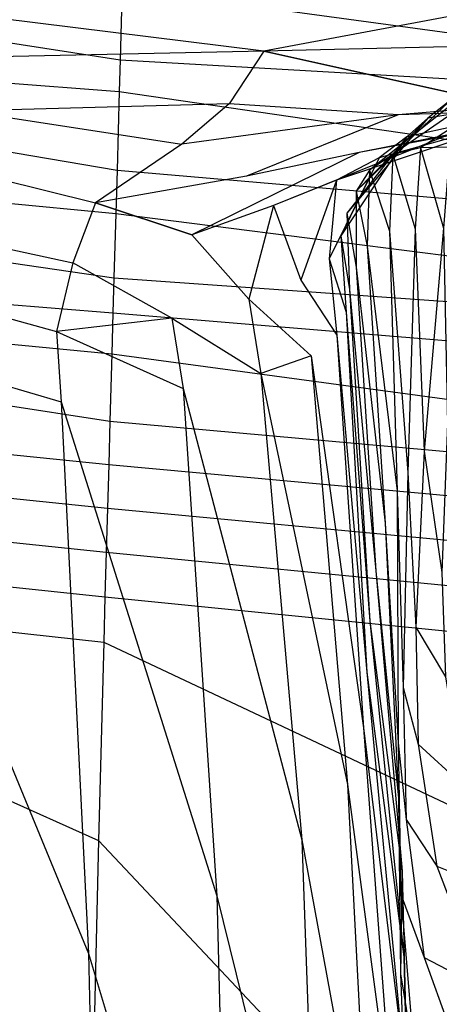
# Model space of a CAD drawing. Extents: x 0 to 0.36, y -0.55 to 0.
# Tile 20 of 25: x 0.238 to 0.261, y -0.104 to -0.05. Entities that reach past the tile are written whole.
import ezdxf

# ---------------------------------------------------------------- set-up
doc = ezdxf.new("R2010")
doc.units = 0
doc.layers.add('L0_WC_N_767710__0___REPLACEMTFO', color=7, linetype='CONTINUOUS')

msp = doc.modelspace()

# ---------------------------------------------------------------- linework, layer by layer
at = {"layer": 'L0_WC_N_767710__0___REPLACEMTFO', "color": 8}
for points, invisible_edges in [([(0.243859, -0.052668, 0.3601), (0.218323, -0.04867, 0.3601), (0.218323, -0.05244, 0.3601), (0.243859, -0.052668, 0.3601)], 13), ([(0.218323, -0.04867, 0.3601), (0.243859, -0.052668, 0.3601), (0.243968, -0.048789, 0.3601), (0.218323, -0.04867, 0.3601)], 14), ([(0.273791, -0.052869, 0.3601), (0.243968, -0.048789, 0.3601), (0.243859, -0.052668, 0.3601), (0.273791, -0.052869, 0.3601)], 13), ([(0.243968, -0.048789, 0.3601), (0.273791, -0.052869, 0.3601), (0.274207, -0.048872, 0.3601), (0.243968, -0.048789, 0.3601)], 14), ([(0.25162, -0.05219, 0.033717), (0.236448, -0.050311, 0.021528), (0.251594, -0.049972, 0.033683), (0.25162, -0.05219, 0.033717)], 14), ([(0.265209, -0.049652, 0.047141), (0.25162, -0.05219, 0.033717), (0.251594, -0.049972, 0.033683), (0.265209, -0.049652, 0.047141)], 14), ([(0.265263, -0.051868, 0.04715), (0.25162, -0.05219, 0.033717), (0.265209, -0.049652, 0.047141), (0.265263, -0.051868, 0.04715)], 14), ([(0.25162, -0.05219, 0.033717), (0.236444, -0.052526, 0.021593), (0.236448, -0.050311, 0.021528), (0.25162, -0.05219, 0.033717)], 14), ([(0.262794, -0.054687, 0.047767), (0.25162, -0.05219, 0.033717), (0.265263, -0.051868, 0.04715), (0.262794, -0.054687, 0.047767)], 14), ([(0.243813, -0.054366, 0.360098), (0.218323, -0.05244, 0.3601), (0.218312, -0.054296, 0.360098), (0.243813, -0.054366, 0.360098)], 13), ([(0.218323, -0.05244, 0.3601), (0.243813, -0.054366, 0.360098), (0.243859, -0.052668, 0.3601), (0.218323, -0.05244, 0.3601)], 14), ([(0.249762, -0.055033, 0.034177), (0.235463, -0.055428, 0.021591), (0.236444, -0.052526, 0.021593), (0.249762, -0.055033, 0.034177)], 14), ([(0.25162, -0.05219, 0.033717), (0.249762, -0.055033, 0.034177), (0.236444, -0.052526, 0.021593), (0.25162, -0.05219, 0.033717)], 14), ([(0.273568, -0.054376, 0.360098), (0.243859, -0.052668, 0.3601), (0.243813, -0.054366, 0.360098), (0.273568, -0.054376, 0.360098)], 13), ([(0.243859, -0.052668, 0.3601), (0.273568, -0.054376, 0.360098), (0.273791, -0.052869, 0.3601), (0.243859, -0.052668, 0.3601)], 14), ([(0.25162, -0.05219, 0.033717), (0.262794, -0.054687, 0.047767), (0.249762, -0.055033, 0.034177), (0.25162, -0.05219, 0.033717)], 14), ([(0.264627, -0.0536, 0.206553), (0.258605, -0.057788, 0.206105), (0.26302, -0.054077, 0.182967), (0.264627, -0.0536, 0.206553)], 14), ([(0.260091, -0.057428, 0.230795), (0.258605, -0.057788, 0.206105), (0.264627, -0.0536, 0.206553), (0.260091, -0.057428, 0.230795)], 14), ([(0.261691, -0.057381, 0.256068), (0.260091, -0.057428, 0.230795), (0.266347, -0.053418, 0.231009), (0.261691, -0.057381, 0.256068)], 14), ([(0.266347, -0.053418, 0.231009), (0.260091, -0.057428, 0.230795), (0.264627, -0.0536, 0.206553), (0.266347, -0.053418, 0.231009)], 14), ([(0.26302, -0.054077, 0.182967), (0.257343, -0.05863, 0.182418), (0.261692, -0.054885, 0.160378), (0.26302, -0.054077, 0.182967)], 14), ([(0.258605, -0.057788, 0.206105), (0.257343, -0.05863, 0.182418), (0.26302, -0.054077, 0.182967), (0.258605, -0.057788, 0.206105)], 14), ([(0.271142, -0.054043, 0.15557), (0.260492, -0.055812, 0.138863), (0.26939, -0.054625, 0.134093), (0.271142, -0.054043, 0.15557)], 14), ([(0.261692, -0.054885, 0.160378), (0.260492, -0.055812, 0.138863), (0.271142, -0.054043, 0.15557), (0.261692, -0.054885, 0.160378)], 14), ([(0.243693, -0.058628, 0.360136), (0.218312, -0.054296, 0.360098), (0.218285, -0.058563, 0.360136), (0.243693, -0.058628, 0.360136)], 13), ([(0.218312, -0.054296, 0.360098), (0.243693, -0.058628, 0.360136), (0.243813, -0.054366, 0.360098), (0.218312, -0.054296, 0.360098)], 14), ([(0.272924, -0.058617, 0.360136), (0.243813, -0.054366, 0.360098), (0.243693, -0.058628, 0.360136), (0.272924, -0.058617, 0.360136)], 13), ([(0.243813, -0.054366, 0.360098), (0.272924, -0.058617, 0.360136), (0.273568, -0.054376, 0.360098), (0.243813, -0.054366, 0.360098)], 14), ([(0.258882, -0.05563, 0.047844), (0.249762, -0.055033, 0.034177), (0.262794, -0.054687, 0.047767), (0.258882, -0.05563, 0.047844)], 14), ([(0.273809, -0.054397, 0.06254), (0.258882, -0.05563, 0.047844), (0.262794, -0.054687, 0.047767), (0.273809, -0.054397, 0.06254)], 14), ([(0.269803, -0.055287, 0.063274), (0.258882, -0.05563, 0.047844), (0.273809, -0.054397, 0.06254), (0.269803, -0.055287, 0.063274)], 14), ([(0.26939, -0.054625, 0.134093), (0.259365, -0.056823, 0.11841), (0.267592, -0.055259, 0.11398), (0.26939, -0.054625, 0.134093)], 14), ([(0.260492, -0.055812, 0.138863), (0.259365, -0.056823, 0.11841), (0.26939, -0.054625, 0.134093), (0.260492, -0.055812, 0.138863)], 14), ([(0.249762, -0.055033, 0.034177), (0.2472, -0.057228, 0.034012), (0.235463, -0.055428, 0.021591), (0.249762, -0.055033, 0.034177)], 14), ([(0.258882, -0.05563, 0.047844), (0.2472, -0.057228, 0.034012), (0.249762, -0.055033, 0.034177), (0.258882, -0.05563, 0.047844)], 14), ([(0.257343, -0.05863, 0.182418), (0.256611, -0.059761, 0.1598), (0.261692, -0.054885, 0.160378), (0.257343, -0.05863, 0.182418)], 14), ([(0.261692, -0.054885, 0.160378), (0.256611, -0.059761, 0.1598), (0.260492, -0.055812, 0.138863), (0.261692, -0.054885, 0.160378)], 14), ([(0.269803, -0.055287, 0.063274), (0.256779, -0.057663, 0.061372), (0.258882, -0.05563, 0.047844), (0.269803, -0.055287, 0.063274)], 14), ([(0.261616, -0.056714, 0.077707), (0.256779, -0.057663, 0.061372), (0.269803, -0.055287, 0.063274), (0.261616, -0.056714, 0.077707)], 14), ([(0.267592, -0.055259, 0.11398), (0.257859, -0.057957, 0.09902), (0.265126, -0.055959, 0.095203), (0.267592, -0.055259, 0.11398)], 14), ([(0.259365, -0.056823, 0.11841), (0.257859, -0.057957, 0.09902), (0.267592, -0.055259, 0.11398), (0.259365, -0.056823, 0.11841)], 14), ([(0.235463, -0.055428, 0.021591), (0.2472, -0.057228, 0.034012), (0.23404, -0.05829, 0.021125), (0.235463, -0.055428, 0.021591)], 14), ([(0.258882, -0.05563, 0.047844), (0.250697, -0.058955, 0.045974), (0.2472, -0.057228, 0.034012), (0.258882, -0.05563, 0.047844)], 14), ([(0.256779, -0.057663, 0.061372), (0.250697, -0.058955, 0.045974), (0.258882, -0.05563, 0.047844), (0.256779, -0.057663, 0.061372)], 14), ([(0.260492, -0.055812, 0.138863), (0.256611, -0.059761, 0.1598), (0.256118, -0.060958, 0.138344), (0.260492, -0.055812, 0.138863)], 14), ([(0.260492, -0.055812, 0.138863), (0.256118, -0.060958, 0.138344), (0.259365, -0.056823, 0.11841), (0.260492, -0.055812, 0.138863)], 14), ([(0.265126, -0.055959, 0.095203), (0.255549, -0.059173, 0.080724), (0.261616, -0.056714, 0.077707), (0.265126, -0.055959, 0.095203)], 14), ([(0.257859, -0.057957, 0.09902), (0.255549, -0.059173, 0.080724), (0.265126, -0.055959, 0.095203), (0.257859, -0.057957, 0.09902)], 14), ([(0.261616, -0.056714, 0.077707), (0.252159, -0.060543, 0.063603), (0.256779, -0.057663, 0.061372), (0.261616, -0.056714, 0.077707)], 14), ([(0.255549, -0.059173, 0.080724), (0.252159, -0.060543, 0.063603), (0.261616, -0.056714, 0.077707), (0.255549, -0.059173, 0.080724)], 14), ([(0.259365, -0.056823, 0.11841), (0.255789, -0.062178, 0.118038), (0.257859, -0.057957, 0.09902), (0.259365, -0.056823, 0.11841)], 14), ([(0.259365, -0.056823, 0.11841), (0.256118, -0.060958, 0.138344), (0.255789, -0.062178, 0.118038), (0.259365, -0.056823, 0.11841)], 14), ([(0.2472, -0.057228, 0.034012), (0.242526, -0.060386, 0.031563), (0.23404, -0.05829, 0.021125), (0.2472, -0.057228, 0.034012)], 14), ([(0.250697, -0.058955, 0.045974), (0.242526, -0.060386, 0.031563), (0.2472, -0.057228, 0.034012), (0.250697, -0.058955, 0.045974)], 14), ([(0.260091, -0.057428, 0.230795), (0.259806, -0.061804, 0.2302), (0.258605, -0.057788, 0.206105), (0.260091, -0.057428, 0.230795)], 14), ([(0.260091, -0.057428, 0.230795), (0.261349, -0.06177, 0.256087), (0.259806, -0.061804, 0.2302), (0.260091, -0.057428, 0.230795)], 14), ([(0.261691, -0.057381, 0.256068), (0.261349, -0.06177, 0.256087), (0.260091, -0.057428, 0.230795), (0.261691, -0.057381, 0.256068)], 14), ([(0.256779, -0.057663, 0.061372), (0.247742, -0.06212, 0.047524), (0.250697, -0.058955, 0.045974), (0.256779, -0.057663, 0.061372)], 14), ([(0.252159, -0.060543, 0.063603), (0.247742, -0.06212, 0.047524), (0.256779, -0.057663, 0.061372), (0.252159, -0.060543, 0.063603)], 14), ([(0.257859, -0.057957, 0.09902), (0.255789, -0.062178, 0.118038), (0.255155, -0.06342, 0.098823), (0.257859, -0.057957, 0.09902)], 14), ([(0.257859, -0.057957, 0.09902), (0.255155, -0.06342, 0.098823), (0.255549, -0.059173, 0.080724), (0.257859, -0.057957, 0.09902)], 14), ([(0.258605, -0.057788, 0.206105), (0.258425, -0.061916, 0.20444), (0.257343, -0.05863, 0.182418), (0.258605, -0.057788, 0.206105)], 14), ([(0.258605, -0.057788, 0.206105), (0.259806, -0.061804, 0.2302), (0.258425, -0.061916, 0.20444), (0.258605, -0.057788, 0.206105)], 14), ([(0.23404, -0.05829, 0.021125), (0.242526, -0.060386, 0.031563), (0.230928, -0.061399, 0.019013), (0.23404, -0.05829, 0.021125)], 14), ([(0.243627, -0.060969, 0.360135), (0.218285, -0.058563, 0.360136), (0.218272, -0.06076, 0.360135), (0.243627, -0.060969, 0.360135)], 13), ([(0.218285, -0.058563, 0.360136), (0.243627, -0.060969, 0.360135), (0.243693, -0.058628, 0.360136), (0.218285, -0.058563, 0.360136)], 14), ([(0.247742, -0.06212, 0.047524), (0.242526, -0.060386, 0.031563), (0.250697, -0.058955, 0.045974), (0.247742, -0.06212, 0.047524)], 14), ([(0.272544, -0.061111, 0.360135), (0.243693, -0.058628, 0.360136), (0.243627, -0.060969, 0.360135), (0.272544, -0.061111, 0.360135)], 13), ([(0.243693, -0.058628, 0.360136), (0.272544, -0.061111, 0.360135), (0.272924, -0.058617, 0.360136), (0.243693, -0.058628, 0.360136)], 14), ([(0.257343, -0.05863, 0.182418), (0.25721, -0.062729, 0.180091), (0.256611, -0.059761, 0.1598), (0.257343, -0.05863, 0.182418)], 14), ([(0.257343, -0.05863, 0.182418), (0.258425, -0.061916, 0.20444), (0.25721, -0.062729, 0.180091), (0.257343, -0.05863, 0.182418)], 14), ([(0.255549, -0.059173, 0.080724), (0.253636, -0.064569, 0.080668), (0.252159, -0.060543, 0.063603), (0.255549, -0.059173, 0.080724)], 14), ([(0.255549, -0.059173, 0.080724), (0.255155, -0.06342, 0.098823), (0.253636, -0.064569, 0.080668), (0.255549, -0.059173, 0.080724)], 14), ([(0.256611, -0.059761, 0.1598), (0.256611, -0.063875, 0.157199), (0.256118, -0.060958, 0.138344), (0.256611, -0.059761, 0.1598)], 14), ([(0.256611, -0.059761, 0.1598), (0.25721, -0.062729, 0.180091), (0.256611, -0.063875, 0.157199), (0.256611, -0.059761, 0.1598)], 14), ([(0.242526, -0.060386, 0.031563), (0.241307, -0.063635, 0.03244), (0.230928, -0.061399, 0.019013), (0.242526, -0.060386, 0.031563)], 14), ([(0.242526, -0.060386, 0.031563), (0.247742, -0.06212, 0.047524), (0.241307, -0.063635, 0.03244), (0.242526, -0.060386, 0.031563)], 14), ([(0.252159, -0.060543, 0.063603), (0.250816, -0.0656, 0.063603), (0.247742, -0.06212, 0.047524), (0.252159, -0.060543, 0.063603)], 14), ([(0.252159, -0.060543, 0.063603), (0.253636, -0.064569, 0.080668), (0.250816, -0.0656, 0.063603), (0.252159, -0.060543, 0.063603)], 14), ([(0.243528, -0.064454, 0.360137), (0.218272, -0.06076, 0.360135), (0.21825, -0.064254, 0.360136), (0.243528, -0.064454, 0.360137)], 13), ([(0.218272, -0.06076, 0.360135), (0.243528, -0.064454, 0.360137), (0.243627, -0.060969, 0.360135), (0.218272, -0.06076, 0.360135)], 14), ([(0.272012, -0.064572, 0.360137), (0.243627, -0.060969, 0.360135), (0.243528, -0.064454, 0.360137), (0.272012, -0.064572, 0.360137)], 13), ([(0.243627, -0.060969, 0.360135), (0.272012, -0.064572, 0.360137), (0.272544, -0.061111, 0.360135), (0.243627, -0.060969, 0.360135)], 14), ([(0.256118, -0.060958, 0.138344), (0.256263, -0.065082, 0.135747), (0.255789, -0.062178, 0.118038), (0.256118, -0.060958, 0.138344)], 14), ([(0.256118, -0.060958, 0.138344), (0.256611, -0.063875, 0.157199), (0.256263, -0.065082, 0.135747), (0.256118, -0.060958, 0.138344)], 14), ([(0.230928, -0.061399, 0.019013), (0.241307, -0.063635, 0.03244), (0.230733, -0.064666, 0.019224), (0.230928, -0.061399, 0.019013)], 14), ([(0.246653, -0.066619, 0.04739), (0.241307, -0.063635, 0.03244), (0.247742, -0.06212, 0.047524), (0.246653, -0.066619, 0.04739)], 14), ([(0.247742, -0.06212, 0.047524), (0.250816, -0.0656, 0.063603), (0.246653, -0.066619, 0.04739), (0.247742, -0.06212, 0.047524)], 14), ([(0.255789, -0.062178, 0.118038), (0.256078, -0.06631, 0.115693), (0.255155, -0.06342, 0.098823), (0.255789, -0.062178, 0.118038)], 14), ([(0.255789, -0.062178, 0.118038), (0.256263, -0.065082, 0.135747), (0.256078, -0.06631, 0.115693), (0.255789, -0.062178, 0.118038)], 14), ([(0.258425, -0.061916, 0.20444), (0.258832, -0.075953, 0.207), (0.25721, -0.062729, 0.180091), (0.258425, -0.061916, 0.20444)], 14), ([(0.259806, -0.061804, 0.2302), (0.259418, -0.074962, 0.229271), (0.258425, -0.061916, 0.20444), (0.259806, -0.061804, 0.2302)], 14), ([(0.258425, -0.061916, 0.20444), (0.259418, -0.074962, 0.229271), (0.258832, -0.075953, 0.207), (0.258425, -0.061916, 0.20444)], 14), ([(0.259806, -0.061804, 0.2302), (0.260296, -0.073824, 0.249336), (0.259418, -0.074962, 0.229271), (0.259806, -0.061804, 0.2302)], 14), ([(0.261349, -0.06177, 0.256087), (0.260296, -0.073824, 0.249336), (0.259806, -0.061804, 0.2302), (0.261349, -0.06177, 0.256087)], 14), ([(0.261349, -0.06177, 0.256087), (0.26156, -0.072329, 0.264418), (0.260296, -0.073824, 0.249336), (0.261349, -0.06177, 0.256087)], 14), ([(0.25721, -0.062729, 0.180091), (0.25819, -0.077716, 0.184726), (0.256611, -0.063875, 0.157199), (0.25721, -0.062729, 0.180091)], 14), ([(0.25721, -0.062729, 0.180091), (0.258832, -0.075953, 0.207), (0.25819, -0.077716, 0.184726), (0.25721, -0.062729, 0.180091)], 14), ([(0.241307, -0.063635, 0.03244), (0.240412, -0.067353, 0.032334), (0.230733, -0.064666, 0.019224), (0.241307, -0.063635, 0.03244)], 14), ([(0.241307, -0.063635, 0.03244), (0.246653, -0.066619, 0.04739), (0.240412, -0.067353, 0.032334), (0.241307, -0.063635, 0.03244)], 13), ([(0.255155, -0.06342, 0.098823), (0.255577, -0.067548, 0.096928), (0.253636, -0.064569, 0.080668), (0.255155, -0.06342, 0.098823)], 14), ([(0.255155, -0.06342, 0.098823), (0.256078, -0.06631, 0.115693), (0.255577, -0.067548, 0.096928), (0.255155, -0.06342, 0.098823)], 14), ([(0.243474, -0.066345, 0.360137), (0.21825, -0.064254, 0.360136), (0.218238, -0.066149, 0.360137), (0.243474, -0.066345, 0.360137)], 13), ([(0.21825, -0.064254, 0.360136), (0.243474, -0.066345, 0.360137), (0.243528, -0.064454, 0.360137), (0.21825, -0.064254, 0.360136)], 14), ([(0.256611, -0.063875, 0.157199), (0.257687, -0.080281, 0.163406), (0.256263, -0.065082, 0.135747), (0.256611, -0.063875, 0.157199)], 14), ([(0.256611, -0.063875, 0.157199), (0.25819, -0.077716, 0.184726), (0.257687, -0.080281, 0.163406), (0.256611, -0.063875, 0.157199)], 14), ([(0.230733, -0.064666, 0.019224), (0.240412, -0.067353, 0.032334), (0.230177, -0.068083, 0.019064), (0.230733, -0.064666, 0.019224)], 14), ([(0.271722, -0.066452, 0.360137), (0.243528, -0.064454, 0.360137), (0.243474, -0.066345, 0.360137), (0.271722, -0.066452, 0.360137)], 13), ([(0.243528, -0.064454, 0.360137), (0.271722, -0.066452, 0.360137), (0.272012, -0.064572, 0.360137), (0.243528, -0.064454, 0.360137)], 14), ([(0.254191, -0.068657, 0.079306), (0.250816, -0.0656, 0.063603), (0.253636, -0.064569, 0.080668), (0.254191, -0.068657, 0.079306)], 14), ([(0.253636, -0.064569, 0.080668), (0.255577, -0.067548, 0.096928), (0.254191, -0.068657, 0.079306), (0.253636, -0.064569, 0.080668)], 14), ([(0.256263, -0.065082, 0.135747), (0.257364, -0.083002, 0.142957), (0.256078, -0.06631, 0.115693), (0.256263, -0.065082, 0.135747)], 14), ([(0.256263, -0.065082, 0.135747), (0.257687, -0.080281, 0.163406), (0.257364, -0.083002, 0.142957), (0.256263, -0.065082, 0.135747)], 14), ([(0.250816, -0.0656, 0.063603), (0.251458, -0.069622, 0.062764), (0.246653, -0.066619, 0.04739), (0.250816, -0.0656, 0.063603)], 14), ([(0.250816, -0.0656, 0.063603), (0.254191, -0.068657, 0.079306), (0.251458, -0.069622, 0.062764), (0.250816, -0.0656, 0.063603)], 13), ([(0.243411, -0.068548, 0.360138), (0.218238, -0.066149, 0.360137), (0.218224, -0.068355, 0.360138), (0.243411, -0.068548, 0.360138)], 13), ([(0.218238, -0.066149, 0.360137), (0.243411, -0.068548, 0.360138), (0.243474, -0.066345, 0.360137), (0.218238, -0.066149, 0.360137)], 14), ([(0.271384, -0.068644, 0.360138), (0.243474, -0.066345, 0.360137), (0.243411, -0.068548, 0.360138), (0.271384, -0.068644, 0.360138)], 13), ([(0.243474, -0.066345, 0.360137), (0.271384, -0.068644, 0.360138), (0.271722, -0.066452, 0.360137), (0.243474, -0.066345, 0.360137)], 14), ([(0.256078, -0.06631, 0.115693), (0.257205, -0.085756, 0.123819), (0.255577, -0.067548, 0.096928), (0.256078, -0.06631, 0.115693)], 14), ([(0.256078, -0.06631, 0.115693), (0.257364, -0.083002, 0.142957), (0.257205, -0.085756, 0.123819), (0.256078, -0.06631, 0.115693)], 14), ([(0.246653, -0.066619, 0.04739), (0.247274, -0.070434, 0.047115), (0.240412, -0.067353, 0.032334), (0.246653, -0.066619, 0.04739)], 14), ([(0.246653, -0.066619, 0.04739), (0.251458, -0.069622, 0.062764), (0.247274, -0.070434, 0.047115), (0.246653, -0.066619, 0.04739)], 14), ([(0.240412, -0.067353, 0.032334), (0.240671, -0.071146, 0.032168), (0.230177, -0.068083, 0.019064), (0.240412, -0.067353, 0.032334)], 14), ([(0.240412, -0.067353, 0.032334), (0.247274, -0.070434, 0.047115), (0.240671, -0.071146, 0.032168), (0.240412, -0.067353, 0.032334)], 14), ([(0.255577, -0.067548, 0.096928), (0.257014, -0.08878, 0.105537), (0.254191, -0.068657, 0.079306), (0.255577, -0.067548, 0.096928)], 14), ([(0.255577, -0.067548, 0.096928), (0.257205, -0.085756, 0.123819), (0.257014, -0.08878, 0.105537), (0.255577, -0.067548, 0.096928)], 14), ([(0.230177, -0.068083, 0.019064), (0.240671, -0.071146, 0.032168), (0.230182, -0.071974, 0.019037), (0.230177, -0.068083, 0.019064)], 14), ([(0.243307, -0.07219, 0.360139), (0.218224, -0.068355, 0.360138), (0.2182, -0.072002, 0.360139), (0.243307, -0.07219, 0.360139)], 13), ([(0.218224, -0.068355, 0.360138), (0.243307, -0.07219, 0.360139), (0.243411, -0.068548, 0.360138), (0.218224, -0.068355, 0.360138)], 14), ([(0.270825, -0.072268, 0.360139), (0.243411, -0.068548, 0.360138), (0.243307, -0.07219, 0.360139), (0.270825, -0.072268, 0.360139)], 13), ([(0.243411, -0.068548, 0.360138), (0.270825, -0.072268, 0.360139), (0.271384, -0.068644, 0.360138), (0.243411, -0.068548, 0.360138)], 14), ([(0.254191, -0.068657, 0.079306), (0.256146, -0.091835, 0.087966), (0.251458, -0.069622, 0.062764), (0.254191, -0.068657, 0.079306)], 14), ([(0.254191, -0.068657, 0.079306), (0.257014, -0.08878, 0.105537), (0.256146, -0.091835, 0.087966), (0.254191, -0.068657, 0.079306)], 14), ([(0.251458, -0.069622, 0.062764), (0.253675, -0.094829, 0.070735), (0.247274, -0.070434, 0.047115), (0.251458, -0.069622, 0.062764)], 14), ([(0.251458, -0.069622, 0.062764), (0.256146, -0.091835, 0.087966), (0.253675, -0.094829, 0.070735), (0.251458, -0.069622, 0.062764)], 14), ([(0.247274, -0.070434, 0.047115), (0.249079, -0.097862, 0.053818), (0.240671, -0.071146, 0.032168), (0.247274, -0.070434, 0.047115)], 14), ([(0.247274, -0.070434, 0.047115), (0.253675, -0.094829, 0.070735), (0.249079, -0.097862, 0.053818), (0.247274, -0.070434, 0.047115)], 14), ([(0.240671, -0.071146, 0.032168), (0.24215, -0.100975, 0.037724), (0.230182, -0.071974, 0.019037), (0.240671, -0.071146, 0.032168)], 14), ([(0.240671, -0.071146, 0.032168), (0.249079, -0.097862, 0.053818), (0.24215, -0.100975, 0.037724), (0.240671, -0.071146, 0.032168)], 14), ([(0.243241, -0.074536, 0.360139), (0.2182, -0.072002, 0.360139), (0.218186, -0.074328, 0.360139), (0.243241, -0.074536, 0.360139)], 13), ([(0.2182, -0.072002, 0.360139), (0.243241, -0.074536, 0.360139), (0.243307, -0.07219, 0.360139), (0.2182, -0.072002, 0.360139)], 14), ([(0.230182, -0.071974, 0.019037), (0.24215, -0.100975, 0.037724), (0.232172, -0.103959, 0.02325), (0.230182, -0.071974, 0.019037)], 14), ([(0.270463, -0.074629, 0.360139), (0.243307, -0.07219, 0.360139), (0.243241, -0.074536, 0.360139), (0.270463, -0.074629, 0.360139)], 13), ([(0.243307, -0.07219, 0.360139), (0.270463, -0.074629, 0.360139), (0.270825, -0.072268, 0.360139), (0.243307, -0.07219, 0.360139)], 14), ([(0.26156, -0.072329, 0.264418), (0.261253, -0.080378, 0.261659), (0.260296, -0.073824, 0.249336), (0.26156, -0.072329, 0.264418)], 14), ([(0.260296, -0.073824, 0.249336), (0.259844, -0.083327, 0.247039), (0.259418, -0.074962, 0.229271), (0.260296, -0.073824, 0.249336)], 14), ([(0.260296, -0.073824, 0.249336), (0.261253, -0.080378, 0.261659), (0.259844, -0.083327, 0.247039), (0.260296, -0.073824, 0.249336)], 14), ([(0.243174, -0.076899, 0.36014), (0.218186, -0.074328, 0.360139), (0.218171, -0.076669, 0.36014), (0.243174, -0.076899, 0.36014)], 13), ([(0.218186, -0.074328, 0.360139), (0.243174, -0.076899, 0.36014), (0.243241, -0.074536, 0.360139), (0.218186, -0.074328, 0.360139)], 14), ([(0.270101, -0.077006, 0.36014), (0.243241, -0.074536, 0.360139), (0.243174, -0.076899, 0.36014), (0.270101, -0.077006, 0.36014)], 13), ([(0.243241, -0.074536, 0.360139), (0.270101, -0.077006, 0.36014), (0.270463, -0.074629, 0.360139), (0.243241, -0.074536, 0.360139)], 14), ([(0.259418, -0.074962, 0.229271), (0.259157, -0.086588, 0.230166), (0.258832, -0.075953, 0.207), (0.259418, -0.074962, 0.229271)], 14), ([(0.259418, -0.074962, 0.229271), (0.259844, -0.083327, 0.247039), (0.259157, -0.086588, 0.230166), (0.259418, -0.074962, 0.229271)], 14), ([(0.258832, -0.075953, 0.207), (0.258894, -0.089576, 0.211336), (0.25819, -0.077716, 0.184726), (0.258832, -0.075953, 0.207)], 14), ([(0.258832, -0.075953, 0.207), (0.259157, -0.086588, 0.230166), (0.258894, -0.089576, 0.211336), (0.258832, -0.075953, 0.207)], 14), ([(0.243107, -0.079282, 0.36014), (0.218171, -0.076669, 0.36014), (0.218156, -0.079031, 0.36014), (0.243107, -0.079282, 0.36014)], 13), ([(0.218171, -0.076669, 0.36014), (0.243107, -0.079282, 0.36014), (0.243174, -0.076899, 0.36014), (0.218171, -0.076669, 0.36014)], 14), ([(0.269739, -0.079406, 0.36014), (0.243174, -0.076899, 0.36014), (0.243107, -0.079282, 0.36014), (0.269739, -0.079406, 0.36014)], 13), ([(0.243174, -0.076899, 0.36014), (0.269739, -0.079406, 0.36014), (0.270101, -0.077006, 0.36014), (0.243174, -0.076899, 0.36014)], 14), ([(0.25819, -0.077716, 0.184726), (0.258912, -0.092578, 0.191233), (0.257687, -0.080281, 0.163406), (0.25819, -0.077716, 0.184726)], 14), ([(0.25819, -0.077716, 0.184726), (0.258894, -0.089576, 0.211336), (0.258912, -0.092578, 0.191233), (0.25819, -0.077716, 0.184726)], 14), ([(0.243041, -0.081692, 0.360141), (0.218156, -0.079031, 0.36014), (0.218142, -0.081418, 0.360141), (0.243041, -0.081692, 0.360141)], 13), ([(0.218156, -0.079031, 0.36014), (0.243041, -0.081692, 0.360141), (0.243107, -0.079282, 0.36014), (0.218156, -0.079031, 0.36014)], 14), ([(0.269377, -0.081835, 0.360141), (0.243107, -0.079282, 0.36014), (0.243041, -0.081692, 0.360141), (0.269377, -0.081835, 0.360141)], 13), ([(0.243107, -0.079282, 0.36014), (0.269377, -0.081835, 0.360141), (0.269739, -0.079406, 0.36014), (0.243107, -0.079282, 0.36014)], 14), ([(0.257687, -0.080281, 0.163406), (0.259108, -0.096519, 0.171016), (0.257364, -0.083002, 0.142957), (0.257687, -0.080281, 0.163406)], 14), ([(0.257687, -0.080281, 0.163406), (0.258912, -0.092578, 0.191233), (0.259108, -0.096519, 0.171016), (0.257687, -0.080281, 0.163406)], 14), ([(0.261253, -0.080378, 0.261659), (0.261447, -0.086018, 0.260994), (0.259844, -0.083327, 0.247039), (0.261253, -0.080378, 0.261659)], 14), ([(0.242974, -0.084134, 0.360142), (0.218142, -0.081418, 0.360141), (0.218127, -0.083836, 0.360142), (0.242974, -0.084134, 0.360142)], 13), ([(0.218142, -0.081418, 0.360141), (0.242974, -0.084134, 0.360142), (0.243041, -0.081692, 0.360141), (0.218142, -0.081418, 0.360141)], 14), ([(0.269015, -0.084298, 0.360142), (0.243041, -0.081692, 0.360141), (0.242974, -0.084134, 0.360142), (0.269015, -0.084298, 0.360142)], 13), ([(0.243041, -0.081692, 0.360141), (0.269015, -0.084298, 0.360142), (0.269377, -0.081835, 0.360141), (0.243041, -0.081692, 0.360141)], 14), ([(0.257364, -0.083002, 0.142957), (0.259195, -0.101148, 0.151407), (0.257205, -0.085756, 0.123819), (0.257364, -0.083002, 0.142957)], 14), ([(0.257364, -0.083002, 0.142957), (0.259108, -0.096519, 0.171016), (0.259195, -0.101148, 0.151407), (0.257364, -0.083002, 0.142957)], 14), ([(0.259844, -0.083327, 0.247039), (0.259963, -0.089648, 0.246907), (0.259157, -0.086588, 0.230166), (0.259844, -0.083327, 0.247039)], 14), ([(0.259844, -0.083327, 0.247039), (0.261447, -0.086018, 0.260994), (0.259963, -0.089648, 0.246907), (0.259844, -0.083327, 0.247039)], 14), ([(0.242694, -0.09486, 0.360143), (0.218127, -0.083836, 0.360142), (0.218068, -0.093926, 0.360144), (0.242694, -0.09486, 0.360143)], 13), ([(0.218127, -0.083836, 0.360142), (0.242694, -0.09486, 0.360143), (0.242974, -0.084134, 0.360142), (0.218127, -0.083836, 0.360142)], 14), ([(0.267428, -0.095655, 0.360145), (0.242974, -0.084134, 0.360142), (0.242694, -0.09486, 0.360143), (0.267428, -0.095655, 0.360145)], 13), ([(0.242974, -0.084134, 0.360142), (0.267428, -0.095655, 0.360145), (0.269015, -0.084298, 0.360142), (0.242974, -0.084134, 0.360142)], 14), ([(0.257205, -0.085756, 0.123819), (0.259117, -0.106002, 0.13335), (0.257014, -0.08878, 0.105537), (0.257205, -0.085756, 0.123819)], 14), ([(0.257205, -0.085756, 0.123819), (0.259195, -0.101148, 0.151407), (0.259117, -0.106002, 0.13335), (0.257205, -0.085756, 0.123819)], 14), ([(0.261447, -0.086018, 0.260994), (0.262382, -0.091872, 0.261623), (0.259963, -0.089648, 0.246907), (0.261447, -0.086018, 0.260994)], 14), ([(0.259157, -0.086588, 0.230166), (0.25932, -0.093728, 0.231193), (0.258894, -0.089576, 0.211336), (0.259157, -0.086588, 0.230166)], 14), ([(0.259157, -0.086588, 0.230166), (0.259963, -0.089648, 0.246907), (0.25932, -0.093728, 0.231193), (0.259157, -0.086588, 0.230166)], 14), ([(0.257014, -0.08878, 0.105537), (0.258623, -0.110236, 0.115168), (0.256146, -0.091835, 0.087966), (0.257014, -0.08878, 0.105537)], 14), ([(0.257014, -0.08878, 0.105537), (0.259117, -0.106002, 0.13335), (0.258623, -0.110236, 0.115168), (0.257014, -0.08878, 0.105537)], 14), ([(0.258894, -0.089576, 0.211336), (0.259036, -0.097756, 0.213808), (0.258912, -0.092578, 0.191233), (0.258894, -0.089576, 0.211336)], 14), ([(0.258894, -0.089576, 0.211336), (0.25932, -0.093728, 0.231193), (0.259036, -0.097756, 0.213808), (0.258894, -0.089576, 0.211336)], 14), ([(0.259963, -0.089648, 0.246907), (0.260976, -0.096245, 0.247869), (0.25932, -0.093728, 0.231193), (0.259963, -0.089648, 0.246907)], 14), ([(0.259963, -0.089648, 0.246907), (0.262382, -0.091872, 0.261623), (0.260976, -0.096245, 0.247869), (0.259963, -0.089648, 0.246907)], 14), ([(0.256146, -0.091835, 0.087966), (0.257348, -0.114694, 0.097019), (0.253675, -0.094829, 0.070735), (0.256146, -0.091835, 0.087966)], 14), ([(0.256146, -0.091835, 0.087966), (0.258623, -0.110236, 0.115168), (0.257348, -0.114694, 0.097019), (0.256146, -0.091835, 0.087966)], 14), ([(0.262382, -0.091872, 0.261623), (0.264637, -0.097746, 0.262764), (0.260976, -0.096245, 0.247869), (0.262382, -0.091872, 0.261623)], 14), ([(0.258912, -0.092578, 0.191233), (0.259012, -0.102074, 0.195239), (0.259108, -0.096519, 0.171016), (0.258912, -0.092578, 0.191233)], 14), ([(0.258912, -0.092578, 0.191233), (0.259036, -0.097756, 0.213808), (0.259012, -0.102074, 0.195239), (0.258912, -0.092578, 0.191233)], 14), ([(0.242226, -0.115433, 0.360146), (0.218068, -0.093926, 0.360144), (0.217973, -0.112399, 0.360147), (0.242226, -0.115433, 0.360146)], 13), ([(0.218068, -0.093926, 0.360144), (0.242226, -0.115433, 0.360146), (0.242694, -0.09486, 0.360143), (0.218068, -0.093926, 0.360144)], 14), ([(0.25932, -0.093728, 0.231193), (0.260289, -0.101193, 0.232719), (0.259036, -0.097756, 0.213808), (0.25932, -0.093728, 0.231193)], 14), ([(0.25932, -0.093728, 0.231193), (0.260976, -0.096245, 0.247869), (0.260289, -0.101193, 0.232719), (0.25932, -0.093728, 0.231193)], 14), ([(0.264715, -0.118248, 0.36015), (0.242694, -0.09486, 0.360143), (0.242226, -0.115433, 0.360146), (0.264715, -0.118248, 0.36015)], 13), ([(0.242694, -0.09486, 0.360143), (0.264715, -0.118248, 0.36015), (0.267428, -0.095655, 0.360145), (0.242694, -0.09486, 0.360143)], 14), ([(0.253675, -0.094829, 0.070735), (0.254599, -0.120063, 0.078653), (0.249079, -0.097862, 0.053818), (0.253675, -0.094829, 0.070735)], 14), ([(0.253675, -0.094829, 0.070735), (0.257348, -0.114694, 0.097019), (0.254599, -0.120063, 0.078653), (0.253675, -0.094829, 0.070735)], 14), ([(0.260976, -0.096245, 0.247869), (0.263497, -0.102864, 0.249298), (0.260289, -0.101193, 0.232719), (0.260976, -0.096245, 0.247869)], 14), ([(0.260976, -0.096245, 0.247869), (0.264637, -0.097746, 0.262764), (0.263497, -0.102864, 0.249298), (0.260976, -0.096245, 0.247869)], 14), ([(0.259108, -0.096519, 0.171016), (0.259012, -0.102074, 0.195239), (0.259362, -0.107826, 0.176187), (0.259108, -0.096519, 0.171016)], 14), ([(0.259108, -0.096519, 0.171016), (0.259362, -0.107826, 0.176187), (0.259195, -0.101148, 0.151407), (0.259108, -0.096519, 0.171016)], 14), ([(0.249079, -0.097862, 0.053818), (0.249846, -0.126593, 0.060245), (0.24215, -0.100975, 0.037724), (0.249079, -0.097862, 0.053818)], 14), ([(0.249079, -0.097862, 0.053818), (0.254599, -0.120063, 0.078653), (0.249846, -0.126593, 0.060245), (0.249079, -0.097862, 0.053818)], 14), ([(0.259036, -0.097756, 0.213808), (0.259761, -0.106515, 0.216301), (0.259012, -0.102074, 0.195239), (0.259036, -0.097756, 0.213808)], 14), ([(0.259036, -0.097756, 0.213808), (0.260289, -0.101193, 0.232719), (0.259761, -0.106515, 0.216301), (0.259036, -0.097756, 0.213808)], 14), ([(0.24215, -0.100975, 0.037724), (0.242854, -0.134229, 0.04253), (0.232172, -0.103959, 0.02325), (0.24215, -0.100975, 0.037724)], 14), ([(0.24215, -0.100975, 0.037724), (0.249846, -0.126593, 0.060245), (0.242854, -0.134229, 0.04253), (0.24215, -0.100975, 0.037724)], 14), ([(0.259701, -0.114704, 0.157494), (0.259117, -0.106002, 0.13335), (0.259195, -0.101148, 0.151407), (0.259701, -0.114704, 0.157494)], 14), ([(0.259195, -0.101148, 0.151407), (0.259362, -0.107826, 0.176187), (0.259701, -0.114704, 0.157494), (0.259195, -0.101148, 0.151407)], 14), ([(0.260289, -0.101193, 0.232719), (0.26303, -0.108715, 0.234793), (0.259761, -0.106515, 0.216301), (0.260289, -0.101193, 0.232719)], 14), ([(0.260289, -0.101193, 0.232719), (0.263497, -0.102864, 0.249298), (0.26303, -0.108715, 0.234793), (0.260289, -0.101193, 0.232719)], 14), ([(0.259012, -0.102074, 0.195239), (0.259445, -0.112594, 0.198967), (0.259362, -0.107826, 0.176187), (0.259012, -0.102074, 0.195239)], 14), ([(0.259012, -0.102074, 0.195239), (0.259761, -0.106515, 0.216301), (0.259445, -0.112594, 0.198967), (0.259012, -0.102074, 0.195239)], 14)]:
    msp.add_3dface(points, dxfattribs=dict(at, invisible_edges=invisible_edges))

doc.saveas('drawing.dxf')
